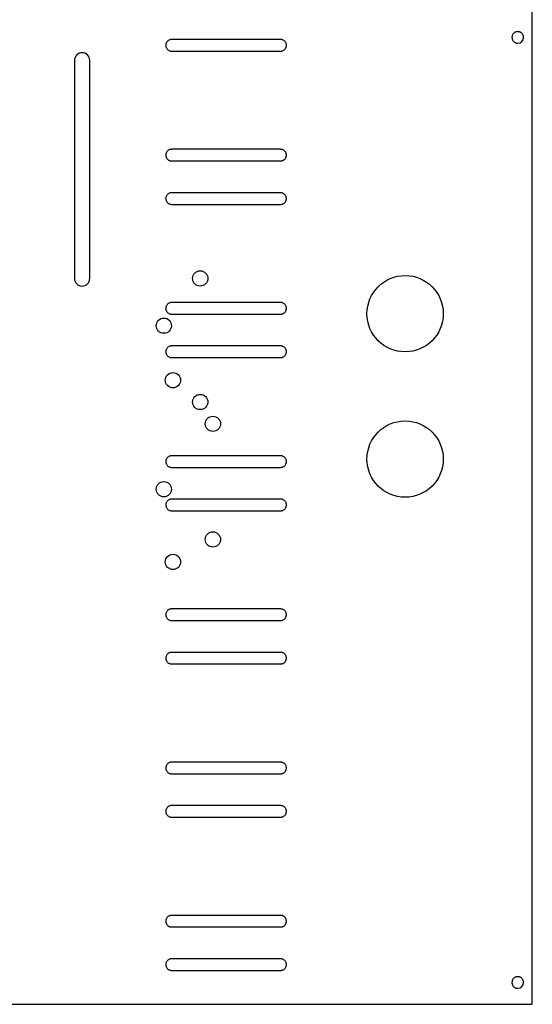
# Model space of a CAD drawing. Header units: millimetres. Extents: x 0 to 691, y 0 to 550.
# Tile 8 of 10: x 550 to 691, y 0 to 271. Entities that reach past the tile are written whole.
import ezdxf

# ---------------------------------------------------------------- set-up
doc = ezdxf.new("R2010")
doc.units = ezdxf.units.MM

msp = doc.modelspace()

# ---------------------------------------------------------------- linework, layer by layer
at = {"color": 7, "linetype": 'Continuous', "lineweight": 25}
for p, q in [((691, 0), (691, 530)), ((621.74, 265.43), (591.74, 265.43)), ((591.74, 262.23), (621.74, 262.23)), ((565.01, 259.7), (565.01, 199.7)), ((569.21, 199.7), (569.21, 259.7)), ((621.74, 235.22), (591.74, 235.22)), ((591.74, 232.02), (621.74, 232.02)), ((621.74, 223.28), (591.74, 223.28)), ((591.74, 220.08), (621.74, 220.08)), ((621.74, 193.07), (591.74, 193.07)), ((591.74, 189.87), (621.74, 189.87)), ((621.74, 181.13), (591.74, 181.13)), ((591.74, 177.93), (621.74, 177.93)), ((621.74, 150.92), (591.74, 150.92)), ((591.74, 147.72), (621.74, 147.72)), ((621.74, 138.98), (591.74, 138.98)), ((591.74, 135.78), (621.74, 135.78)), ((621.74, 108.77), (591.74, 108.77)), ((591.74, 105.57), (621.74, 105.57)), ((621.74, 96.83), (591.74, 96.83)), ((591.74, 93.63), (621.74, 93.63)), ((621.74, 66.62), (591.74, 66.62)), ((591.74, 63.42), (621.74, 63.42)), ((621.74, 54.68), (591.74, 54.68)), ((591.74, 51.48), (621.74, 51.48)), ((621.74, 24.47), (591.74, 24.47)), ((591.74, 21.27), (621.74, 21.27)), ((621.74, 12.53), (591.74, 12.53)), ((591.74, 9.33), (621.74, 9.33)), ((0, 0), (691, 0))]:
    msp.add_line(p, q, dxfattribs=at)
for centre, radius in [((599.61, 199.7), 2.1), ((656, 190), 10.5), ((589.61, 186.7), 2.1), ((592.11, 171.7), 2.1), ((599.61, 165.7), 2.1), ((603.11, 159.7), 2.1), ((656, 150), 10.5), ((589.61, 141.7), 2.1), ((603.11, 127.9), 2.1), ((592.11, 121.7), 2.1)]:
    msp.add_circle(centre, radius, dxfattribs=at)
for centre, radius, start, end in [((687, 266), 1.6, 270, 360), ((567.11, 259.7), 2.1, 0, 180), ((567.11, 199.7), 2.1, 180, 0), ((687, 6), 1.6, 270, 360)]:
    msp.add_arc(centre, radius, start, end, dxfattribs=at)
for points, knots in [([(687, 267.6), (686.96, 267.6), (686.88, 267.6), (686.76, 267.58), (686.64, 267.56), (686.52, 267.53), (686.35, 267.47), (686.11, 267.35), (685.86, 267.14), (685.65, 266.88), (685.52, 266.63), (685.45, 266.4), (685.41, 266.2), (685.4, 266.07), (685.4, 266)], [0, 0, 0, 0, 0.04829, 0.096178, 0.143939, 0.19185, 0.240186, 0.370048, 0.500049, 0.629915, 0.759912, 0.840127, 0.919728, 1, 1, 1, 1]), ([(685.4, 266), (685.4, 265.96), (685.4, 265.88), (685.42, 265.76), (685.44, 265.64), (685.47, 265.52), (685.53, 265.35), (685.65, 265.12), (685.86, 264.86), (686.11, 264.65), (686.37, 264.52), (686.6, 264.45), (686.8, 264.41), (686.93, 264.4), (687, 264.4)], [0, 0, 0, 0, 0.048293, 0.096182, 0.143943, 0.191853, 0.240187, 0.370052, 0.500049, 0.629911, 0.759912, 0.840123, 0.919725, 1, 1, 1, 1]), ([(688.6, 266), (688.6, 266.04), (688.6, 266.12), (688.58, 266.24), (688.56, 266.36), (688.53, 266.48), (688.47, 266.65), (688.35, 266.88), (688.14, 267.14), (687.89, 267.35), (687.63, 267.48), (687.4, 267.55), (687.2, 267.59), (687.07, 267.6), (687, 267.6)], [0, 0, 0, 0, 0.048293, 0.096182, 0.143943, 0.191853, 0.240187, 0.370052, 0.500049, 0.629911, 0.759912, 0.840123, 0.919725, 1, 1, 1, 1]), ([(591.74, 265.43), (591.7, 265.43), (591.61, 265.43), (591.5, 265.41), (591.38, 265.39), (591.26, 265.36), (591.08, 265.3), (590.85, 265.18), (590.6, 264.97), (590.39, 264.72), (590.26, 264.46), (590.18, 264.23), (590.14, 264.03), (590.14, 263.9), (590.14, 263.83)], [0, 0, 0, 0, 0.04829, 0.096178, 0.143939, 0.19185, 0.240186, 0.370048, 0.500049, 0.629915, 0.759912, 0.840127, 0.919728, 1, 1, 1, 1]), ([(590.14, 263.83), (590.14, 263.79), (590.14, 263.71), (590.15, 263.59), (590.17, 263.47), (590.21, 263.36), (590.27, 263.18), (590.39, 262.95), (590.6, 262.69), (590.85, 262.48), (591.11, 262.35), (591.34, 262.28), (591.53, 262.24), (591.67, 262.23), (591.74, 262.23)], [0, 0, 0, 0, 0.048293, 0.096182, 0.143943, 0.191853, 0.240187, 0.370052, 0.500049, 0.629911, 0.759912, 0.840123, 0.919725, 1, 1, 1, 1]), ([(623.34, 263.83), (623.33, 263.87), (623.33, 263.95), (623.32, 264.07), (623.3, 264.19), (623.27, 264.31), (623.2, 264.48), (623.08, 264.72), (622.87, 264.97), (622.62, 265.18), (622.37, 265.31), (622.13, 265.38), (621.94, 265.42), (621.8, 265.43), (621.74, 265.43)], [0, 0, 0, 0, 0.048293, 0.096182, 0.143943, 0.191853, 0.240187, 0.370052, 0.500049, 0.629911, 0.759912, 0.840123, 0.919725, 1, 1, 1, 1]), ([(621.74, 262.23), (621.78, 262.23), (621.86, 262.23), (621.98, 262.25), (622.09, 262.27), (622.21, 262.3), (622.39, 262.36), (622.62, 262.48), (622.87, 262.69), (623.08, 262.95), (623.21, 263.2), (623.29, 263.43), (623.33, 263.63), (623.33, 263.76), (623.34, 263.83)], [0, 0, 0, 0, 0.04829, 0.096178, 0.143939, 0.19185, 0.240186, 0.370048, 0.500049, 0.629915, 0.759912, 0.840127, 0.919728, 1, 1, 1, 1]), ([(591.74, 235.22), (591.7, 235.22), (591.61, 235.22), (591.5, 235.2), (591.38, 235.18), (591.26, 235.15), (591.08, 235.09), (590.85, 234.97), (590.6, 234.76), (590.39, 234.5), (590.26, 234.25), (590.18, 234.02), (590.14, 233.82), (590.14, 233.69), (590.14, 233.62)], [0, 0, 0, 0, 0.04829, 0.096178, 0.143939, 0.19185, 0.240186, 0.370048, 0.500049, 0.629915, 0.759912, 0.840127, 0.919728, 1, 1, 1, 1]), ([(590.14, 233.62), (590.14, 233.58), (590.14, 233.5), (590.15, 233.38), (590.17, 233.26), (590.21, 233.14), (590.27, 232.97), (590.39, 232.73), (590.6, 232.48), (590.85, 232.27), (591.11, 232.14), (591.34, 232.07), (591.53, 232.03), (591.67, 232.02), (591.74, 232.02)], [0, 0, 0, 0, 0.048293, 0.096182, 0.143943, 0.191853, 0.240187, 0.370052, 0.500049, 0.629911, 0.759912, 0.840123, 0.919725, 1, 1, 1, 1]), ([(623.34, 233.62), (623.33, 233.66), (623.33, 233.74), (623.32, 233.86), (623.3, 233.98), (623.27, 234.09), (623.2, 234.27), (623.08, 234.5), (622.87, 234.76), (622.62, 234.97), (622.37, 235.1), (622.13, 235.17), (621.94, 235.21), (621.8, 235.22), (621.74, 235.22)], [0, 0, 0, 0, 0.048293, 0.096182, 0.143943, 0.191853, 0.240187, 0.370052, 0.500049, 0.629911, 0.759912, 0.840123, 0.919725, 1, 1, 1, 1]), ([(621.74, 232.02), (621.78, 232.02), (621.86, 232.02), (621.98, 232.04), (622.09, 232.06), (622.21, 232.09), (622.39, 232.15), (622.62, 232.27), (622.87, 232.48), (623.08, 232.73), (623.21, 232.99), (623.29, 233.22), (623.33, 233.42), (623.33, 233.55), (623.34, 233.62)], [0, 0, 0, 0, 0.04829, 0.096178, 0.143939, 0.19185, 0.240186, 0.370048, 0.500049, 0.629915, 0.759912, 0.840127, 0.919728, 1, 1, 1, 1]), ([(591.74, 223.28), (591.7, 223.28), (591.61, 223.28), (591.5, 223.26), (591.38, 223.24), (591.26, 223.21), (591.08, 223.15), (590.85, 223.03), (590.6, 222.82), (590.39, 222.57), (590.26, 222.31), (590.18, 222.08), (590.14, 221.88), (590.14, 221.75), (590.14, 221.68)], [0, 0, 0, 0, 0.04829, 0.096178, 0.143939, 0.19185, 0.240186, 0.370048, 0.500049, 0.629915, 0.759912, 0.840127, 0.919728, 1, 1, 1, 1]), ([(623.34, 221.68), (623.33, 221.72), (623.33, 221.8), (623.32, 221.92), (623.3, 222.04), (623.27, 222.16), (623.2, 222.33), (623.08, 222.57), (622.87, 222.82), (622.62, 223.03), (622.37, 223.16), (622.13, 223.23), (621.94, 223.27), (621.8, 223.28), (621.74, 223.28)], [0, 0, 0, 0, 0.048293, 0.096182, 0.143943, 0.191853, 0.240187, 0.370052, 0.500049, 0.629911, 0.759912, 0.840123, 0.919725, 1, 1, 1, 1]), ([(590.14, 221.68), (590.14, 221.64), (590.14, 221.56), (590.15, 221.44), (590.17, 221.32), (590.21, 221.21), (590.27, 221.03), (590.39, 220.8), (590.6, 220.54), (590.85, 220.33), (591.11, 220.2), (591.34, 220.13), (591.53, 220.09), (591.67, 220.08), (591.74, 220.08)], [0, 0, 0, 0, 0.048293, 0.096182, 0.143943, 0.191853, 0.240187, 0.370052, 0.500049, 0.629911, 0.759912, 0.840123, 0.919725, 1, 1, 1, 1]), ([(621.74, 220.08), (621.78, 220.08), (621.86, 220.08), (621.98, 220.1), (622.09, 220.12), (622.21, 220.15), (622.39, 220.21), (622.62, 220.33), (622.87, 220.54), (623.08, 220.8), (623.21, 221.05), (623.29, 221.28), (623.33, 221.48), (623.33, 221.61), (623.34, 221.68)], [0, 0, 0, 0, 0.04829, 0.096178, 0.143939, 0.19185, 0.240186, 0.370048, 0.500049, 0.629915, 0.759912, 0.840127, 0.919728, 1, 1, 1, 1]), ([(591.74, 193.07), (591.7, 193.07), (591.61, 193.07), (591.5, 193.05), (591.38, 193.03), (591.26, 193), (591.08, 192.94), (590.85, 192.82), (590.6, 192.61), (590.39, 192.35), (590.26, 192.1), (590.18, 191.87), (590.14, 191.67), (590.14, 191.54), (590.14, 191.47)], [0, 0, 0, 0, 0.04829, 0.096178, 0.143939, 0.19185, 0.240186, 0.370048, 0.500049, 0.629915, 0.759912, 0.840127, 0.919728, 1, 1, 1, 1]), ([(623.34, 191.47), (623.33, 191.51), (623.33, 191.59), (623.32, 191.71), (623.3, 191.83), (623.27, 191.94), (623.2, 192.12), (623.08, 192.35), (622.87, 192.61), (622.62, 192.82), (622.37, 192.95), (622.13, 193.02), (621.94, 193.06), (621.8, 193.07), (621.74, 193.07)], [0, 0, 0, 0, 0.0482928, 0.0961822, 0.1439431, 0.191853, 0.2401866, 0.3700522, 0.5000492, 0.6299107, 0.7599117, 0.8401231, 0.9197247, 1, 1, 1, 1]), ([(590.14, 191.47), (590.14, 191.43), (590.14, 191.35), (590.15, 191.23), (590.17, 191.11), (590.21, 190.99), (590.27, 190.82), (590.39, 190.58), (590.6, 190.33), (590.85, 190.12), (591.11, 189.99), (591.34, 189.92), (591.53, 189.88), (591.67, 189.87), (591.74, 189.87)], [0, 0, 0, 0, 0.048293, 0.096182, 0.143943, 0.191853, 0.240187, 0.370052, 0.500049, 0.629911, 0.759912, 0.840123, 0.919725, 1, 1, 1, 1]), ([(621.74, 189.87), (621.78, 189.87), (621.86, 189.87), (621.98, 189.89), (622.09, 189.91), (622.21, 189.94), (622.39, 190), (622.62, 190.12), (622.87, 190.33), (623.08, 190.58), (623.21, 190.84), (623.29, 191.07), (623.33, 191.27), (623.33, 191.4), (623.34, 191.47)], [0, 0, 0, 0, 0.04829, 0.096178, 0.143939, 0.19185, 0.240186, 0.370048, 0.500049, 0.629915, 0.759912, 0.840127, 0.919728, 1, 1, 1, 1]), ([(591.74, 181.13), (591.7, 181.13), (591.61, 181.13), (591.5, 181.11), (591.38, 181.09), (591.26, 181.06), (591.08, 181), (590.85, 180.88), (590.6, 180.67), (590.39, 180.42), (590.26, 180.16), (590.18, 179.93), (590.14, 179.73), (590.14, 179.6), (590.14, 179.53)], [0, 0, 0, 0, 0.04829, 0.096178, 0.143939, 0.19185, 0.240186, 0.370048, 0.500049, 0.629915, 0.759912, 0.840127, 0.919728, 1, 1, 1, 1]), ([(590.14, 179.53), (590.14, 179.49), (590.14, 179.41), (590.15, 179.29), (590.17, 179.17), (590.21, 179.06), (590.27, 178.88), (590.39, 178.65), (590.6, 178.39), (590.85, 178.18), (591.11, 178.05), (591.34, 177.98), (591.53, 177.94), (591.67, 177.93), (591.74, 177.93)], [0, 0, 0, 0, 0.048293, 0.096182, 0.143943, 0.191853, 0.240187, 0.370052, 0.500049, 0.629911, 0.759912, 0.840123, 0.919725, 1, 1, 1, 1]), ([(623.34, 179.53), (623.33, 179.57), (623.33, 179.65), (623.32, 179.77), (623.3, 179.89), (623.27, 180.01), (623.2, 180.18), (623.08, 180.42), (622.87, 180.67), (622.62, 180.88), (622.37, 181.01), (622.13, 181.08), (621.94, 181.12), (621.8, 181.13), (621.74, 181.13)], [0, 0, 0, 0, 0.048293, 0.096182, 0.143943, 0.191853, 0.240187, 0.370052, 0.500049, 0.629911, 0.759912, 0.840123, 0.919725, 1, 1, 1, 1]), ([(621.74, 177.93), (621.78, 177.93), (621.86, 177.93), (621.98, 177.95), (622.09, 177.97), (622.21, 178), (622.39, 178.06), (622.62, 178.18), (622.87, 178.39), (623.08, 178.65), (623.21, 178.9), (623.29, 179.13), (623.33, 179.33), (623.33, 179.46), (623.34, 179.53)], [0, 0, 0, 0, 0.04829, 0.096178, 0.143939, 0.19185, 0.240186, 0.370048, 0.500049, 0.629915, 0.759912, 0.840127, 0.919728, 1, 1, 1, 1]), ([(591.74, 150.92), (591.7, 150.92), (591.61, 150.92), (591.5, 150.9), (591.38, 150.88), (591.26, 150.85), (591.08, 150.79), (590.85, 150.67), (590.6, 150.46), (590.39, 150.2), (590.26, 149.95), (590.18, 149.72), (590.14, 149.52), (590.14, 149.39), (590.14, 149.32)], [0, 0, 0, 0, 0.04829, 0.096178, 0.143939, 0.19185, 0.240186, 0.370048, 0.500049, 0.629915, 0.759912, 0.840127, 0.919728, 1, 1, 1, 1]), ([(590.14, 149.32), (590.14, 149.28), (590.14, 149.2), (590.15, 149.08), (590.17, 148.96), (590.21, 148.84), (590.27, 148.67), (590.39, 148.43), (590.6, 148.18), (590.85, 147.97), (591.11, 147.84), (591.34, 147.77), (591.53, 147.73), (591.67, 147.72), (591.74, 147.72)], [0, 0, 0, 0, 0.048293, 0.096182, 0.143943, 0.191853, 0.240187, 0.370052, 0.500049, 0.629911, 0.759912, 0.840123, 0.919725, 1, 1, 1, 1]), ([(623.34, 149.32), (623.33, 149.36), (623.33, 149.44), (623.32, 149.56), (623.3, 149.68), (623.27, 149.79), (623.2, 149.97), (623.08, 150.2), (622.87, 150.46), (622.62, 150.67), (622.37, 150.8), (622.13, 150.87), (621.94, 150.91), (621.8, 150.92), (621.74, 150.92)], [0, 0, 0, 0, 0.0482928, 0.0961822, 0.1439431, 0.191853, 0.2401866, 0.3700522, 0.5000492, 0.6299107, 0.7599117, 0.8401231, 0.9197247, 1, 1, 1, 1]), ([(621.74, 147.72), (621.78, 147.72), (621.86, 147.72), (621.98, 147.74), (622.09, 147.76), (622.21, 147.79), (622.39, 147.85), (622.62, 147.97), (622.87, 148.18), (623.08, 148.43), (623.21, 148.69), (623.29, 148.92), (623.33, 149.12), (623.33, 149.25), (623.34, 149.32)], [0, 0, 0, 0, 0.04829, 0.096178, 0.143939, 0.19185, 0.240186, 0.370048, 0.500049, 0.629915, 0.759912, 0.840127, 0.919728, 1, 1, 1, 1]), ([(591.74, 138.98), (591.7, 138.98), (591.61, 138.98), (591.5, 138.96), (591.38, 138.94), (591.26, 138.91), (591.08, 138.85), (590.85, 138.73), (590.6, 138.52), (590.39, 138.27), (590.26, 138.01), (590.18, 137.78), (590.14, 137.58), (590.14, 137.45), (590.14, 137.38)], [0, 0, 0, 0, 0.04829, 0.096178, 0.143939, 0.19185, 0.240186, 0.370048, 0.500049, 0.629915, 0.759912, 0.840127, 0.919728, 1, 1, 1, 1]), ([(623.34, 137.38), (623.33, 137.42), (623.33, 137.5), (623.32, 137.62), (623.3, 137.74), (623.27, 137.86), (623.2, 138.03), (623.08, 138.27), (622.87, 138.52), (622.62, 138.73), (622.37, 138.86), (622.13, 138.93), (621.94, 138.97), (621.8, 138.98), (621.74, 138.98)], [0, 0, 0, 0, 0.048293, 0.096182, 0.143943, 0.191853, 0.240187, 0.370052, 0.500049, 0.629911, 0.759912, 0.840123, 0.919725, 1, 1, 1, 1]), ([(590.14, 137.38), (590.14, 137.34), (590.14, 137.26), (590.15, 137.14), (590.17, 137.02), (590.21, 136.91), (590.27, 136.73), (590.39, 136.5), (590.6, 136.24), (590.85, 136.03), (591.11, 135.9), (591.34, 135.83), (591.53, 135.79), (591.67, 135.78), (591.74, 135.78)], [0, 0, 0, 0, 0.048293, 0.096182, 0.143943, 0.191853, 0.240187, 0.370052, 0.500049, 0.629911, 0.759912, 0.840123, 0.919725, 1, 1, 1, 1]), ([(621.74, 135.78), (621.78, 135.78), (621.86, 135.78), (621.98, 135.8), (622.09, 135.82), (622.21, 135.85), (622.39, 135.91), (622.62, 136.03), (622.87, 136.24), (623.08, 136.5), (623.21, 136.75), (623.29, 136.98), (623.33, 137.18), (623.33, 137.31), (623.34, 137.38)], [0, 0, 0, 0, 0.04829, 0.096178, 0.143939, 0.19185, 0.240186, 0.370048, 0.500049, 0.629915, 0.759912, 0.840127, 0.919728, 1, 1, 1, 1]), ([(591.74, 108.77), (591.7, 108.77), (591.61, 108.77), (591.5, 108.75), (591.38, 108.73), (591.26, 108.7), (591.08, 108.64), (590.85, 108.52), (590.6, 108.31), (590.39, 108.05), (590.26, 107.8), (590.18, 107.57), (590.14, 107.37), (590.14, 107.24), (590.14, 107.17)], [0, 0, 0, 0, 0.04829, 0.096178, 0.143939, 0.19185, 0.240186, 0.370048, 0.500049, 0.629915, 0.759912, 0.840127, 0.919728, 1, 1, 1, 1]), ([(623.34, 107.17), (623.33, 107.21), (623.33, 107.29), (623.32, 107.41), (623.3, 107.53), (623.27, 107.64), (623.2, 107.82), (623.08, 108.05), (622.87, 108.31), (622.62, 108.52), (622.37, 108.65), (622.13, 108.72), (621.94, 108.76), (621.8, 108.77), (621.74, 108.77)], [0, 0, 0, 0, 0.048293, 0.096182, 0.143943, 0.191853, 0.240187, 0.370052, 0.500049, 0.629911, 0.759912, 0.840123, 0.919725, 1, 1, 1, 1]), ([(590.14, 107.17), (590.14, 107.13), (590.14, 107.05), (590.15, 106.93), (590.17, 106.81), (590.21, 106.69), (590.27, 106.52), (590.39, 106.28), (590.6, 106.03), (590.85, 105.82), (591.11, 105.69), (591.34, 105.62), (591.53, 105.58), (591.67, 105.57), (591.74, 105.57)], [0, 0, 0, 0, 0.048293, 0.096182, 0.143943, 0.191853, 0.240187, 0.370052, 0.500049, 0.629911, 0.759912, 0.840123, 0.919725, 1, 1, 1, 1]), ([(621.74, 105.57), (621.78, 105.57), (621.86, 105.57), (621.98, 105.59), (622.09, 105.61), (622.21, 105.64), (622.39, 105.7), (622.62, 105.82), (622.87, 106.03), (623.08, 106.28), (623.21, 106.54), (623.29, 106.77), (623.33, 106.97), (623.33, 107.1), (623.34, 107.17)], [0, 0, 0, 0, 0.04829, 0.096178, 0.143939, 0.19185, 0.240186, 0.370048, 0.500049, 0.629915, 0.759912, 0.840127, 0.919728, 1, 1, 1, 1]), ([(591.74, 96.83), (591.7, 96.83), (591.61, 96.83), (591.5, 96.81), (591.38, 96.79), (591.26, 96.76), (591.08, 96.7), (590.85, 96.58), (590.6, 96.37), (590.39, 96.12), (590.26, 95.86), (590.18, 95.63), (590.14, 95.43), (590.14, 95.3), (590.14, 95.23)], [0, 0, 0, 0, 0.04829, 0.096178, 0.143939, 0.19185, 0.240186, 0.370048, 0.500049, 0.629915, 0.759912, 0.840127, 0.919728, 1, 1, 1, 1]), ([(590.14, 95.23), (590.14, 95.19), (590.14, 95.11), (590.15, 94.99), (590.17, 94.87), (590.21, 94.76), (590.27, 94.58), (590.39, 94.35), (590.6, 94.09), (590.85, 93.88), (591.11, 93.75), (591.34, 93.68), (591.53, 93.64), (591.67, 93.63), (591.74, 93.63)], [0, 0, 0, 0, 0.048293, 0.096182, 0.143943, 0.191853, 0.240187, 0.370052, 0.500049, 0.629911, 0.759912, 0.840123, 0.919725, 1, 1, 1, 1]), ([(623.34, 95.23), (623.33, 95.27), (623.33, 95.35), (623.32, 95.47), (623.3, 95.59), (623.27, 95.71), (623.2, 95.88), (623.08, 96.12), (622.87, 96.37), (622.62, 96.58), (622.37, 96.71), (622.13, 96.78), (621.94, 96.82), (621.8, 96.83), (621.74, 96.83)], [0, 0, 0, 0, 0.048293, 0.096182, 0.143943, 0.191853, 0.240187, 0.370052, 0.500049, 0.629911, 0.759912, 0.840123, 0.919725, 1, 1, 1, 1]), ([(621.74, 93.63), (621.78, 93.63), (621.86, 93.63), (621.98, 93.65), (622.09, 93.67), (622.21, 93.7), (622.39, 93.76), (622.62, 93.88), (622.87, 94.09), (623.08, 94.35), (623.21, 94.6), (623.29, 94.83), (623.33, 95.03), (623.33, 95.16), (623.34, 95.23)], [0, 0, 0, 0, 0.04829, 0.096178, 0.143939, 0.19185, 0.240186, 0.370048, 0.500049, 0.629915, 0.759912, 0.840127, 0.919728, 1, 1, 1, 1]), ([(591.74, 66.62), (591.7, 66.62), (591.61, 66.62), (591.5, 66.6), (591.38, 66.58), (591.26, 66.55), (591.08, 66.49), (590.85, 66.37), (590.6, 66.16), (590.39, 65.9), (590.26, 65.65), (590.18, 65.42), (590.14, 65.22), (590.14, 65.09), (590.14, 65.02)], [0, 0, 0, 0, 0.04829, 0.096178, 0.143939, 0.19185, 0.240186, 0.370048, 0.500049, 0.629915, 0.759912, 0.840127, 0.919728, 1, 1, 1, 1]), ([(590.14, 65.02), (590.14, 64.98), (590.14, 64.9), (590.15, 64.78), (590.17, 64.66), (590.21, 64.54), (590.27, 64.37), (590.39, 64.13), (590.6, 63.88), (590.85, 63.67), (591.11, 63.54), (591.34, 63.47), (591.53, 63.43), (591.67, 63.42), (591.74, 63.42)], [0, 0, 0, 0, 0.048293, 0.096182, 0.143943, 0.191853, 0.240187, 0.370052, 0.500049, 0.629911, 0.759912, 0.840123, 0.919725, 1, 1, 1, 1]), ([(623.34, 65.02), (623.33, 65.06), (623.33, 65.14), (623.32, 65.26), (623.3, 65.38), (623.27, 65.49), (623.2, 65.67), (623.08, 65.9), (622.87, 66.16), (622.62, 66.37), (622.37, 66.5), (622.13, 66.57), (621.94, 66.61), (621.8, 66.62), (621.74, 66.62)], [0, 0, 0, 0, 0.048293, 0.096182, 0.143943, 0.191853, 0.240187, 0.370052, 0.500049, 0.629911, 0.759912, 0.840123, 0.919725, 1, 1, 1, 1]), ([(621.74, 63.42), (621.78, 63.42), (621.86, 63.42), (621.98, 63.44), (622.09, 63.46), (622.21, 63.49), (622.39, 63.55), (622.62, 63.67), (622.87, 63.88), (623.08, 64.13), (623.21, 64.39), (623.29, 64.62), (623.33, 64.82), (623.33, 64.95), (623.34, 65.02)], [0, 0, 0, 0, 0.04829, 0.096178, 0.143939, 0.19185, 0.240186, 0.370048, 0.500049, 0.629915, 0.759912, 0.840127, 0.919728, 1, 1, 1, 1]), ([(591.74, 54.68), (591.7, 54.68), (591.61, 54.68), (591.5, 54.66), (591.38, 54.64), (591.26, 54.61), (591.08, 54.55), (590.85, 54.43), (590.6, 54.22), (590.39, 53.97), (590.26, 53.71), (590.18, 53.48), (590.14, 53.28), (590.14, 53.15), (590.14, 53.08)], [0, 0, 0, 0, 0.04829, 0.096178, 0.143939, 0.19185, 0.240186, 0.370048, 0.500049, 0.629915, 0.759912, 0.840127, 0.919728, 1, 1, 1, 1]), ([(623.34, 53.08), (623.33, 53.12), (623.33, 53.2), (623.32, 53.32), (623.3, 53.44), (623.27, 53.56), (623.2, 53.73), (623.08, 53.97), (622.87, 54.22), (622.62, 54.43), (622.37, 54.56), (622.13, 54.63), (621.94, 54.67), (621.8, 54.68), (621.74, 54.68)], [0, 0, 0, 0, 0.048293, 0.096182, 0.143943, 0.191853, 0.240187, 0.370052, 0.500049, 0.629911, 0.759912, 0.840123, 0.919725, 1, 1, 1, 1]), ([(590.14, 53.08), (590.14, 53.04), (590.14, 52.96), (590.15, 52.84), (590.17, 52.72), (590.21, 52.61), (590.27, 52.43), (590.39, 52.2), (590.6, 51.94), (590.85, 51.73), (591.11, 51.6), (591.34, 51.53), (591.53, 51.49), (591.67, 51.48), (591.74, 51.48)], [0, 0, 0, 0, 0.0482928, 0.0961822, 0.1439431, 0.191853, 0.2401866, 0.3700522, 0.5000492, 0.6299107, 0.7599117, 0.8401231, 0.9197247, 1, 1, 1, 1]), ([(621.74, 51.48), (621.78, 51.48), (621.86, 51.48), (621.98, 51.5), (622.09, 51.52), (622.21, 51.55), (622.39, 51.61), (622.62, 51.73), (622.87, 51.94), (623.08, 52.2), (623.21, 52.45), (623.29, 52.68), (623.33, 52.88), (623.33, 53.01), (623.34, 53.08)], [0, 0, 0, 0, 0.04829, 0.096178, 0.143939, 0.19185, 0.240186, 0.370048, 0.500049, 0.629915, 0.759912, 0.840127, 0.919728, 1, 1, 1, 1]), ([(591.74, 24.47), (591.7, 24.47), (591.61, 24.47), (591.5, 24.45), (591.38, 24.43), (591.26, 24.4), (591.08, 24.34), (590.85, 24.22), (590.6, 24.01), (590.39, 23.75), (590.26, 23.5), (590.18, 23.27), (590.14, 23.07), (590.14, 22.94), (590.14, 22.87)], [0, 0, 0, 0, 0.04829, 0.096178, 0.143939, 0.19185, 0.240186, 0.370048, 0.500049, 0.629915, 0.759912, 0.840127, 0.919728, 1, 1, 1, 1]), ([(623.34, 22.87), (623.33, 22.91), (623.33, 22.99), (623.32, 23.11), (623.3, 23.23), (623.27, 23.34), (623.2, 23.52), (623.08, 23.75), (622.87, 24.01), (622.62, 24.22), (622.37, 24.35), (622.13, 24.42), (621.94, 24.46), (621.8, 24.47), (621.74, 24.47)], [0, 0, 0, 0, 0.048293, 0.096182, 0.143943, 0.191853, 0.240187, 0.370052, 0.500049, 0.629911, 0.759912, 0.840123, 0.919725, 1, 1, 1, 1]), ([(590.14, 22.87), (590.14, 22.83), (590.14, 22.75), (590.15, 22.63), (590.17, 22.51), (590.21, 22.39), (590.27, 22.22), (590.39, 21.98), (590.6, 21.73), (590.85, 21.52), (591.11, 21.39), (591.34, 21.32), (591.53, 21.28), (591.67, 21.27), (591.74, 21.27)], [0, 0, 0, 0, 0.048293, 0.096182, 0.143943, 0.191853, 0.240187, 0.370052, 0.500049, 0.629911, 0.759912, 0.840123, 0.919725, 1, 1, 1, 1]), ([(621.74, 21.27), (621.78, 21.27), (621.86, 21.27), (621.98, 21.29), (622.09, 21.31), (622.21, 21.34), (622.39, 21.4), (622.62, 21.52), (622.87, 21.73), (623.08, 21.98), (623.21, 22.24), (623.29, 22.47), (623.33, 22.67), (623.33, 22.8), (623.34, 22.87)], [0, 0, 0, 0, 0.04829, 0.096178, 0.143939, 0.19185, 0.240186, 0.370048, 0.500049, 0.629915, 0.759912, 0.840127, 0.919728, 1, 1, 1, 1]), ([(591.74, 12.53), (591.7, 12.53), (591.61, 12.53), (591.5, 12.51), (591.38, 12.49), (591.26, 12.46), (591.08, 12.4), (590.85, 12.28), (590.6, 12.07), (590.39, 11.82), (590.26, 11.56), (590.18, 11.33), (590.14, 11.13), (590.14, 11), (590.14, 10.93)], [0, 0, 0, 0, 0.04829, 0.096178, 0.143939, 0.19185, 0.240186, 0.370048, 0.500049, 0.629915, 0.759912, 0.840127, 0.919728, 1, 1, 1, 1]), ([(590.14, 10.93), (590.14, 10.89), (590.14, 10.81), (590.15, 10.69), (590.17, 10.57), (590.21, 10.46), (590.27, 10.28), (590.39, 10.05), (590.6, 9.79), (590.85, 9.58), (591.11, 9.45), (591.34, 9.38), (591.53, 9.34), (591.67, 9.33), (591.74, 9.33)], [0, 0, 0, 0, 0.048293, 0.096182, 0.143943, 0.191853, 0.240187, 0.370052, 0.500049, 0.629911, 0.759912, 0.840123, 0.919725, 1, 1, 1, 1]), ([(623.34, 10.93), (623.33, 10.97), (623.33, 11.05), (623.32, 11.17), (623.3, 11.29), (623.27, 11.41), (623.2, 11.58), (623.08, 11.82), (622.87, 12.07), (622.62, 12.28), (622.37, 12.41), (622.13, 12.48), (621.94, 12.52), (621.8, 12.53), (621.74, 12.53)], [0, 0, 0, 0, 0.048293, 0.096182, 0.143943, 0.191853, 0.240187, 0.370052, 0.500049, 0.629911, 0.759912, 0.840123, 0.919725, 1, 1, 1, 1]), ([(621.74, 9.33), (621.78, 9.33), (621.86, 9.33), (621.98, 9.35), (622.09, 9.37), (622.21, 9.4), (622.39, 9.46), (622.62, 9.58), (622.87, 9.79), (623.08, 10.05), (623.21, 10.3), (623.29, 10.53), (623.33, 10.73), (623.33, 10.86), (623.34, 10.93)], [0, 0, 0, 0, 0.04829, 0.096178, 0.143939, 0.19185, 0.240186, 0.370048, 0.500049, 0.629915, 0.759912, 0.840127, 0.919728, 1, 1, 1, 1]), ([(687, 7.6), (686.96, 7.6), (686.88, 7.6), (686.76, 7.58), (686.64, 7.56), (686.52, 7.53), (686.35, 7.47), (686.11, 7.35), (685.86, 7.14), (685.65, 6.88), (685.52, 6.63), (685.45, 6.4), (685.41, 6.2), (685.4, 6.07), (685.4, 6)], [0, 0, 0, 0, 0.04829, 0.096178, 0.143939, 0.19185, 0.240186, 0.370048, 0.500049, 0.629915, 0.759912, 0.840127, 0.919728, 1, 1, 1, 1]), ([(685.4, 6), (685.4, 5.96), (685.4, 5.88), (685.42, 5.76), (685.44, 5.64), (685.47, 5.52), (685.53, 5.35), (685.65, 5.12), (685.86, 4.86), (686.11, 4.65), (686.37, 4.52), (686.6, 4.45), (686.8, 4.41), (686.93, 4.4), (687, 4.4)], [0, 0, 0, 0, 0.048293, 0.096182, 0.143943, 0.191853, 0.240187, 0.370052, 0.500049, 0.629911, 0.759912, 0.840123, 0.919725, 1, 1, 1, 1]), ([(688.6, 6), (688.6, 6.04), (688.6, 6.12), (688.58, 6.24), (688.56, 6.36), (688.53, 6.48), (688.47, 6.65), (688.35, 6.88), (688.14, 7.14), (687.89, 7.35), (687.63, 7.48), (687.4, 7.55), (687.2, 7.59), (687.07, 7.6), (687, 7.6)], [0, 0, 0, 0, 0.048293, 0.096182, 0.143943, 0.191853, 0.240187, 0.370052, 0.500049, 0.629911, 0.759912, 0.840123, 0.919725, 1, 1, 1, 1])]:
    msp.add_open_spline(points, degree=3, knots=knots, dxfattribs=at)

doc.saveas('drawing.dxf')
